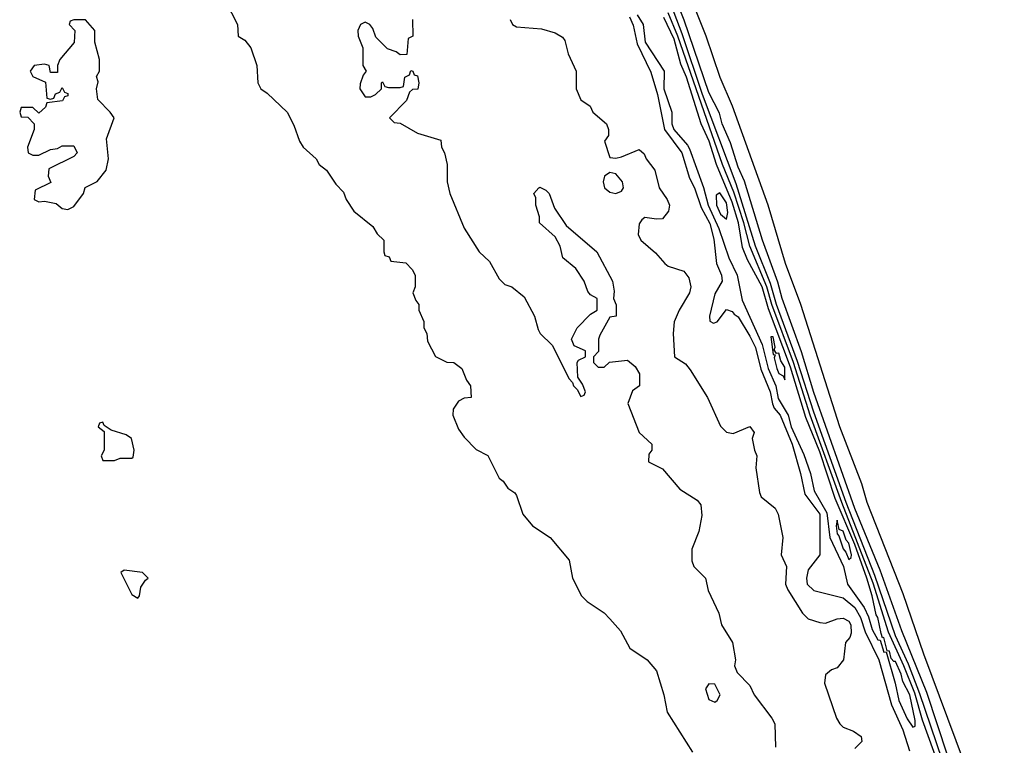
# Model space of a CAD drawing. Header units: inches. Extents: x 2789275 to 2951659, y 860290 to 1033804.
# Tile 234 of 256: x 2946225 to 2949603, y 924337 to 926827. Entities that reach past the tile are written whole.
import ezdxf

# ---------------------------------------------------------------- set-up
doc = ezdxf.new("R2010")
doc.units = ezdxf.units.IN
doc.header["$MEASUREMENT"] = 0
doc.layers.add('C9942', color=7, linetype='Continuous')

msp = doc.modelspace()

# ---------------------------------------------------------------- linework, layer by layer
at = {"layer": 'C9942', "color": 2}
for points, elevation in [([(2949390, 924288.5), (2949313.9, 924513.9), (2949275, 924615), (2949230, 924712.4), (2949159.5, 924919.5), (2949061.3, 925170), (2948950, 925479.7), (2948894, 925654), (2948822.1, 925850), (2948801.4, 925921.4), (2948749.9, 926049.9), (2948683.3, 926263.3), (2948567.7, 926570), (2948498, 926778), (2948388, 927068), (2948273.5, 927393.5), (2947825, 928570), (2947800.8, 928650), (2947705.1, 928910), (2947636, 929116), (2947525.3, 929410), (2947342.1, 929942.1), (2947318.3, 930000)], 10), ([(2949410, 924299.5), (2949337.5, 924517.5), (2949252.1, 924730), (2949177.5, 924937.5), (2949090, 925149.7), (2948950, 925547), (2948907.1, 925687.1), (2948841.4, 925870), (2948826.5, 925926.5), (2948773.5, 926070), (2948712.4, 926272.4), (2948690, 926320.9), (2948663.9, 926403.9), (2948635.1, 926470), (2948626.3, 926506.3), (2948590, 926577), (2948505.4, 926825.4), (2948470, 926911.8)], 6), ([(2946931.1, 926891.1), (2946972, 926810), (2946974, 926770), (2946996.9, 926756.9), (2947018, 926730), (2947038, 926670), (2947042, 926610), (2947052, 926590), (2947074.4, 926574.4), (2947142, 926510), (2947165.4, 926465.4), (2947184.7, 926410), (2947198, 926390), (2947242, 926350), (2947252, 926330), (2947278, 926310), (2947310, 926262), (2947335.3, 926235.3), (2947344.7, 926210), (2947371.3, 926170), (2947436.9, 926116.9), (2947451.6, 926091.6), (2947474, 926070), (2947474, 926030), (2947478, 926018), (2947492.7, 926012.7), (2947498, 925998), (2947550, 925992), (2947572, 925970), (2947582, 925950), (2947582, 925910), (2947574, 925890), (2947583.6, 925863.6), (2947594, 925850), (2947594, 925830), (2947611.6, 925791.6), (2947612, 925770), (2947622, 925750), (2947623.6, 925723.6), (2947651.6, 925671.6), (2947690, 925652), (2947714, 925650), (2947742, 925630), (2947758, 925590), (2947772, 925570), (2947774, 925530), (2947750, 925528), (2947730, 925518), (2947712, 925490), (2947711.3, 925470), (2947730, 925422), (2947750, 925394), (2947791.6, 925351.6), (2947831.1, 925331.1), (2947870, 925254), (2947883.6, 925243.6), (2947899.6, 925219.6), (2947923.6, 925203.6), (2947930, 925194), (2947951.3, 925130), (2947984.7, 925090), (2948044.7, 925050), (2948110, 924972), (2948122, 924910), (2948152, 924850), (2948172, 924830), (2948230, 924791), (2948250, 924771), (2948286.8, 924730), (2948318, 924670), (2948378, 924630), (2948410, 924592), (2948434.8, 924510), (2948446, 924450), (2948533.2, 924313.2)], 2), ([(2949603.5, 923910), (2949327.2, 924650), (2949256.5, 924856.5), (2949133, 925170), (2949114.3, 925234.3), (2949038.9, 925430), (2948905.1, 925850), (2948852.6, 925990), (2948792.6, 926190), (2948671.2, 926530), (2948628.7, 926628.7), (2948580.5, 926770), (2948532.8, 926890)], 2), ([(2948343.7, 926843.7), (2948364.2, 926810), (2948371.5, 926750), (2948436.5, 926650), (2948435.3, 926590), (2948462.8, 926510), (2948463, 926470), (2948469.4, 926450), (2948516.5, 926396.5), (2948523.3, 926383.3), (2948570.7, 926250.7), (2948587.1, 926190), (2948624.3, 926110), (2948657.6, 926010), (2948686.5, 925950), (2948703.9, 925863.9), (2948772.3, 925712.3), (2948792.7, 925630), (2948818.9, 925570), (2948827.1, 925527.1), (2948862.1, 925470), (2948872, 925430), (2948915.3, 925335.3), (2948938.8, 925270), (2948950.9, 925210), (2948994.8, 925134.8), (2949005.3, 925050), (2949051.5, 924950), (2949065.8, 924890), (2949122.7, 924810), (2949137.7, 924777.7), (2949150, 924734.4), (2949170, 924698.4), (2949177.3, 924697.3), (2949190, 924656.3), (2949198, 924658), (2949229.4, 924550), (2949241.6, 924490), (2949270, 924427.2), (2949290, 924399.3), (2949297.4, 924402.6), (2949298, 924422), (2949279.3, 924510), (2949255.2, 924555.2), (2949250, 924580.7), (2949230, 924624.7), (2949224.4, 924624.4), (2949214.9, 924634.9), (2949210, 924659.5), (2949201.2, 924661.2), (2949190, 924706.6), (2949185.6, 924705.6), (2949180.9, 924720.9), (2949170, 924775.6), (2949164.2, 924784.2), (2949150.3, 924850), (2949131.4, 924910), (2949090, 925025.6), (2949023.6, 925183.6), (2948970, 925343.9), (2948922.1, 925462.1), (2948870, 925634.5), (2948794.8, 925834.8), (2948772.4, 925910), (2948722.3, 926002.3), (2948705.5, 926045.5), (2948691.3, 926130), (2948670, 926200.4), (2948616.1, 926330), (2948590.8, 926410), (2948563.4, 926470), (2948512.8, 926630), (2948494, 926674), (2948470, 926759.7), (2948434.9, 926834.9)], 18), ([(2949381.5, 924261.5), (2949322.9, 924422.9), (2949296.1, 924516.1), (2949258.8, 924610), (2949205.5, 924725.5), (2949153, 924893), (2949045.4, 925170), (2948937.1, 925470), (2948879.6, 925650), (2948805.3, 925850), (2948788.7, 925910), (2948729.9, 926049.9), (2948709.9, 926130.1), (2948675.1, 926235.1), (2948636, 926330), (2948483.5, 926770), (2948450.4, 926850)], 14), ([(2947572.7, 926827.3), (2947574, 926770), (2947558, 926762), (2947552.7, 926707.3), (2947530, 926706), (2947516.4, 926716.4), (2947487.3, 926727.3), (2947447.3, 926767.3), (2947436.4, 926796.4), (2947426, 926810), (2947410, 926818), (2947394, 926810), (2947384.7, 926790), (2947386, 926770), (2947402, 926730), (2947402, 926670), (2947414, 926650), (2947403.6, 926636.4), (2947392.7, 926607.3), (2947392, 926590), (2947410, 926562), (2947430, 926562), (2947446, 926570), (2947466, 926590), (2947466, 926610), (2947470, 926614), (2947478, 926598), (2947490, 926594), (2947530, 926594), (2947542, 926598), (2947546, 926630), (2947562, 926638), (2947567.3, 926652.7), (2947574, 926650), (2947578, 926638), (2947590, 926634), (2947594, 926610), (2947591.3, 926588.7), (2947572.7, 926587.3), (2947562, 926578), (2947552, 926550), (2947494, 926490), (2947510, 926474), (2947530, 926472), (2947590, 926438), (2947670, 926414), (2947672, 926390), (2947682, 926370), (2947691.3, 926330), (2947691.3, 926270), (2947701, 926230), (2947750, 926111.3), (2947801, 926030), (2947836.8, 925996.8), (2947870, 925938), (2947890, 925918), (2947914, 925910), (2947955.3, 925875.3), (2947991.3, 925810), (2948003.5, 925763.5), (2948011.3, 925750), (2948052, 925710), (2948110, 925594), (2948122, 925582), (2948124.7, 925570), (2948138, 925558), (2948150, 925534), (2948162, 925538), (2948166, 925550), (2948156.4, 925576.4), (2948140.4, 925600.4), (2948138, 925650), (2948142, 925658), (2948166, 925670), (2948166, 925690), (2948127.3, 925707.3), (2948118, 925730), (2948138, 925770), (2948183.1, 925816.9), (2948206, 925830), (2948206, 925870), (2948183.1, 925883.1), (2948174.6, 925894.6), (2948162, 925930), (2948132.9, 925972.9), (2948088, 926010), (2948079, 926050), (2948062, 926082), (2948008.7, 926130), (2948008.7, 926150), (2947995.3, 926190), (2947995.3, 926215.3), (2947988.7, 926230), (2948006, 926250), (2948010, 926252), (2948030, 926242), (2948042, 926230), (2948059.8, 926179.8), (2948100.5, 926120.5), (2948204.7, 926030), (2948258.8, 925930), (2948264.7, 925895.3), (2948262, 925870), (2948271.6, 925848.4), (2948272, 925810), (2948250, 925806), (2948215.3, 925744.7), (2948211, 925730), (2948211.3, 925688.7), (2948194, 925670), (2948194, 925650), (2948210, 925634), (2948230, 925634), (2948248.7, 925651.3), (2948310, 925658), (2948336.9, 925636.9), (2948351.6, 925611.6), (2948352, 925570), (2948327.3, 925552.7), (2948311, 925510), (2948350.7, 925410.7), (2948394, 925370), (2948394, 925350), (2948383.6, 925336.4), (2948382, 925310), (2948430, 925286), (2948490, 925216), (2948550, 925178), (2948562, 925162), (2948565.4, 925125.4), (2948554.8, 925070), (2948531.3, 925010), (2948531.3, 924970), (2948538, 924950), (2948578, 924910), (2948587.5, 924867.5), (2948624, 924790), (2948633.4, 924750), (2948670.7, 924690), (2948681, 924630), (2948678, 924610), (2948686.4, 924586.4), (2948730, 924542), (2948744.7, 924510), (2948806, 924430), (2948816, 924410), (2948818, 924330)], 6), ([(2947907.5, 926827.5), (2947916.3, 926810), (2947930, 926802.6), (2948015.8, 926795.8), (2948062, 926782), (2948087.5, 926767.5), (2948095.5, 926755.5), (2948107.3, 926710), (2948134.8, 926650), (2948134.8, 926590), (2948150, 926552), (2948182, 926530), (2948192, 926510), (2948238, 926470), (2948244.7, 926450), (2948244.7, 926430), (2948231.3, 926410), (2948250, 926354), (2948270, 926351.3), (2948290, 926356), (2948350, 926381), (2948367.1, 926367.1), (2948374, 926350), (2948404, 926310), (2948418.8, 926250), (2948446, 926210), (2948454, 926190), (2948450.7, 926170), (2948430, 926144), (2948410, 926142), (2948370, 926148), (2948359.6, 926140.4), (2948350, 926126), (2948346.8, 926090), (2948356, 926070), (2948406.4, 926026.4), (2948438, 925990), (2948450, 925981), (2948504, 925964), (2948520.5, 925940.5), (2948528, 925910), (2948523, 925890), (2948487.7, 925830), (2948470.4, 925790), (2948467.7, 925750), (2948472, 925670), (2948510, 925646), (2948525.8, 925625.8), (2948584.7, 925530), (2948630, 925432), (2948650, 925411.3), (2948673.6, 925406.4), (2948730, 925431.3), (2948744.7, 925410), (2948738, 925390), (2948746, 925350), (2948754.8, 925330), (2948750.6, 925289.4), (2948763.9, 925203.9), (2948768.9, 925188.9), (2948817.3, 925150), (2948828, 925130), (2948843, 925050), (2948838, 924990), (2948855.5, 924950), (2948853, 924890), (2948860.7, 924870), (2948910.7, 924790.7), (2948930, 924771.3), (2948970, 924758), (2948990, 924756), (2949029.6, 924770.4), (2949050, 924773), (2949070, 924762.8), (2949076.4, 924750), (2949078, 924722), (2949073.2, 924706.8), (2949058, 924690), (2949051.3, 924630), (2949030, 924602), (2949010, 924595.3), (2948990, 924578), (2948986.8, 924550), (2949027.3, 924430), (2949038.8, 924410), (2949050, 924398.8), (2949085.4, 924385.4), (2949112.7, 924367.3), (2949114, 924350), (2949090, 924326)], 10), ([(2948317, 926837), (2948330, 926807.7), (2948343.6, 926743.6), (2948390, 926647.3), (2948413.2, 926570), (2948437.7, 926450), (2948496.5, 926370), (2948522.8, 926282.8), (2948540.2, 926250), (2948562.9, 926182.9), (2948592.7, 926127.3), (2948606.5, 926073.5), (2948616.4, 925990), (2948633, 925950), (2948634.8, 925930), (2948610, 925886), (2948592, 925810), (2948592.7, 925792.7), (2948606, 925786), (2948618, 925790), (2948650, 925832), (2948670, 925826), (2948676.1, 925816.1), (2948690, 925807.3), (2948730, 925741.1), (2948750, 925701.6), (2948768.1, 925628.1), (2948800.1, 925550), (2948808.1, 925508.1), (2948814, 925494), (2948833.8, 925470), (2948875.9, 925370), (2948903.8, 925270), (2948918.4, 925198.4), (2948970.8, 925130), (2948971, 924990), (2948930, 924939), (2948924.4, 924910), (2948926.4, 924890), (2948950, 924868.4), (2949050, 924843.1), (2949090, 924810.2), (2949110, 924775.3), (2949125.7, 924725.7), (2949172.9, 924630), (2949215.9, 924475.9), (2949255, 924390), (2949277.8, 924317.8)], 14)]:
    msp.add_lwpolyline(points, dxfattribs=dict(at, elevation=elevation))
for points, elevation in [([(2946450, 926826), (2946410, 926826), (2946398, 926822), (2946394, 926810), (2946414, 926790), (2946411.6, 926748.4), (2946362, 926690), (2946354, 926670), (2946354, 926646), (2946330, 926646), (2946326, 926670), (2946310, 926674), (2946274, 926670), (2946261, 926650), (2946270, 926632), (2946312.7, 926612.7), (2946318, 926558), (2946330, 926554), (2946342, 926558), (2946347.3, 926572.7), (2946362, 926578), (2946370, 926594), (2946378, 926578), (2946390, 926574), (2946390, 926566), (2946378, 926562), (2946371.6, 926548.4), (2946318, 926542), (2946312.7, 926527.3), (2946290, 926506), (2946270, 926526), (2946230, 926526), (2946224.7, 926510), (2946230, 926494), (2946252.7, 926492.7), (2946274, 926470), (2946274, 926450), (2946252, 926390), (2946254, 926370), (2946270, 926362), (2946290, 926362), (2946330, 926382), (2946354.6, 926385.4), (2946370, 926394), (2946410, 926394), (2946422, 926370), (2946410, 926358), (2946324.7, 926315.3), (2946322, 926290), (2946331.6, 926268.4), (2946278, 926242), (2946274, 926210), (2946290, 926202), (2946310, 926204.7), (2946350, 926196), (2946370, 926178.8), (2946390, 926176), (2946410, 926186), (2946444, 926230), (2946449, 926251), (2946490, 926271.3), (2946521.2, 926310), (2946529.3, 926350), (2946522, 926418), (2946549, 926490), (2946535.3, 926510), (2946492.9, 926552.9), (2946488.7, 926590), (2946493.6, 926613.6), (2946488, 926632), (2946498, 926650), (2946498, 926690), (2946482, 926750), (2946482, 926790)], 2), ([(2948250, 926302), (2948232, 926290), (2948226.8, 926270), (2948231, 926250), (2948250, 926234.8), (2948270, 926231), (2948290, 926238), (2948297.2, 926250), (2948293.2, 926270), (2948270, 926298)], 10), ([(2948627.1, 926232.9), (2948614.8, 926225.2), (2948616, 926190), (2948630, 926159.5), (2948650, 926142), (2948654.7, 926165.3), (2948650, 926198.4)], 22), ([(2948810, 925738), (2948802, 925738), (2948810, 925678), (2948816.9, 925676.9), (2948814, 925666), (2948823.2, 925630), (2948830, 925613), (2948845.1, 925605.1), (2948850, 925591.3), (2948850, 925634), (2948836.6, 925656.6), (2948830, 925682), (2948821.5, 925681.5), (2948814.2, 925694.2), (2948816.6, 925703.4)], 22), ([(2946510, 925446), (2946498, 925442), (2946494, 925430), (2946514, 925414), (2946514, 925350), (2946504.7, 925330), (2946510, 925314), (2946550, 925314), (2946570, 925322), (2946610, 925322), (2946614.6, 925325.4), (2946617.2, 925350), (2946608, 925390), (2946590, 925402), (2946538, 925418), (2946514.6, 925434.6)], 2), ([(2949030, 925109.2), (2949026.3, 925090), (2949030, 925062.8), (2949036.1, 925056.1), (2949050, 925010.5), (2949059.6, 924999.6), (2949070, 924974.4), (2949078.2, 924981.8), (2949079.2, 924990), (2949070.4, 925030), (2949060.4, 925040.4), (2949050, 925071.5), (2949037.2, 925077.2)], 22), ([(2946582.8, 924937.2), (2946572, 924930), (2946610, 924854), (2946630, 924842), (2946635.3, 924850), (2946640.4, 924879.6), (2946656.4, 924903.6), (2946666, 924910), (2946646, 924930)], 2), ([(2948590, 924548), (2948578, 924530), (2948590, 924494), (2948610, 924484.7), (2948618, 924490), (2948628, 924510), (2948610, 924546)], 6)]:
    msp.add_lwpolyline(points, close=True, dxfattribs=dict(at, elevation=elevation))

doc.saveas('drawing.dxf')
